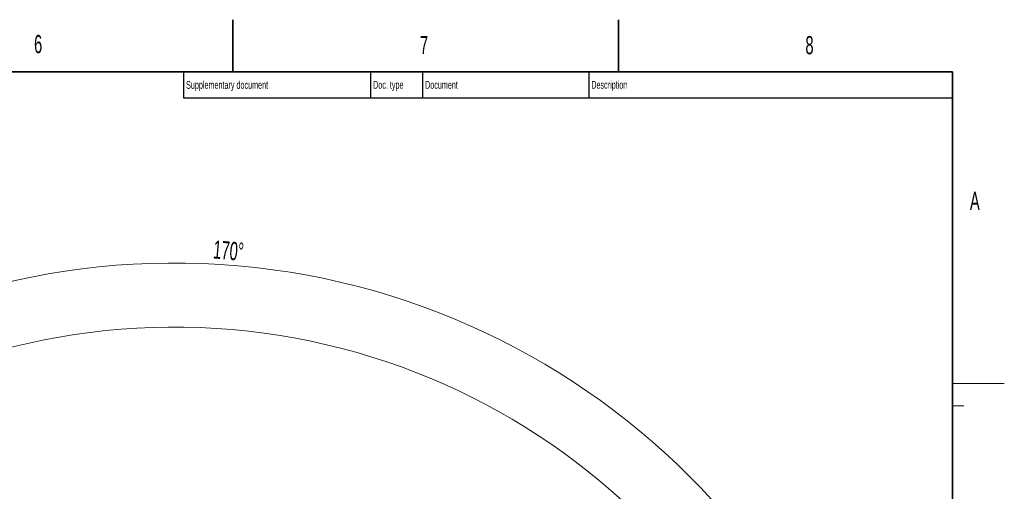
# Model space of a CAD drawing. Header units: millimetres. Extents: x 0 to 14900, y 0 to 10500.
# Tile 59 of 59: x 10162 to 14900, y 8232 to 10500. Entities that reach past the tile are written whole.
import ezdxf

# ---------------------------------------------------------------- set-up
doc = ezdxf.new("R2010")
doc.units = ezdxf.units.MM
doc.header["$LTSCALE"] = 25
doc.styles.add('SLDTEXTSTYLE0', font='TXT', dxfattribs={"width": 0.605})
doc.dimstyles.new('SLDDIMSTYLE1', dxfattribs={"dimtxt": 87.5, "dimasz": 87.5, "dimexe": 0, "dimexo": 0.0625, "dimgap": 21.875, "dimtad": 1, "dimdec": 4, "dimlfac": 25, "dimzin": 12, "dimdsep": 46, "dimtxsty": 'SLDTEXTSTYLE0', "dimsah": 1, "dimcen": 0.09, "dimadec": 1, "dimazin": 3, "dimtfac": 1, "dimtofl": 0, "dimtmove": 0, "dimatfit": 3, "dimfxl": 1, "dimfrac": 2, "dimtolj": 1, "dimtzin": 12, "dimarcsym": 0})

# ---------------------------------------------------------------- blocks, each defined once
blk = doc.blocks.new('_D_6')
at = {"color": 7, "linetype": 'Continuous', "lineweight": 0}
for p, q in [((7705.5, 6386.1), (7414.4, 6437.5)), ((12304.6, 5821.8), (14451.6, 5821.8))]:
    blk.add_line(p, q, dxfattribs=at)
at = {"color": 7, "linetype": 'Continuous', "lineweight": 18}
blk.add_arc((10906.1, 5821.8), 3508, 0, 170, dxfattribs=at)
for points in [[(7451.4, 6430.9), (7479.9, 6514.6), (7455.4, 6519.2)], [(14414.1, 5821.8), (14425.5, 5909.4), (14400.5, 5909.1)]]:
    blk.add_solid(points, dxfattribs=at)
at = {"color": 7, "linetype": 'Continuous', "lineweight": 18, "insert": (11097.8, 9439.6), "char_height": 87.5, "attachment_point": 1, "rotation": 355, "style": 'SLDTEXTSTYLE0'}
blk.add_mtext('170°', dxfattribs=at)

msp = doc.modelspace()

# ---------------------------------------------------------------- linework, layer by layer
at = {"color": 7, "linetype": 'Continuous', "lineweight": 35}
for p, q in [((11187.5, 10250), (11187.5, 10500)), ((13043.75, 10500), (13043.75, 10250)), ((14650, 10250), (500, 10250)), ((14650, 10250), (14650, 250))]:
    msp.add_line(p, q, dxfattribs=at)
at = {"color": 7, "linetype": 'Continuous', "lineweight": 25}
for p, q in [((10950, 10250), (10950, 10125)), ((11850, 10250), (11850, 10125)), ((12100, 10250), (12100, 10125)), ((12900, 10250), (12900, 10125)), ((10950, 10125), (14650, 10125))]:
    msp.add_line(p, q, dxfattribs=at)
at = {"color": 7, "linetype": 'Continuous', "lineweight": 18}
for p, q in [((14650, 8750), (14900, 8750)), ((14650, 8643.75), (14705, 8643.75))]:
    msp.add_line(p, q, dxfattribs=at)
msp.add_arc((10906.0902605, 5821.7846161), 3200, 190, 170, dxfattribs=at)

# ---------------------------------------------------------------- texts
at = {"color": 7, "linetype": 'Continuous', "lineweight": 0, "attachment_point": 1, "style": 'SLDTEXTSTYLE0'}
for s, insert, char_height in [('6', (10230.8768853, 10426.619408), 87.5), ('7', (12087.919764, 10421.7989346), 87.5), ('8', (13942.8292708, 10421.39854), 87.5), ('Supplementary document', (10962.5212639, 10205.1801908), 37.5), ('Doc. type', (11862.4836823, 10205.5756301), 37.5), ('Document', (12112.5498535, 10205.3904614), 37.5), ('Description', (12912.4479131, 10205.5408121), 37.5), ('A', (14734.5513827, 9672.2830355), 87.5)]:
    msp.add_mtext(s, dxfattribs=dict(at, insert=insert, char_height=char_height))

# ---------------------------------------------------------------- dimensions: what is measured, and where the dimension line sits
at = {"color": 7, "linetype": 'Continuous', "lineweight": 18}
dim = msp.add_angular_dim_2l(base=(11211.833438, 9316.4451269), line1=((12254.6391346, 5821.7846161), (9557.5413863, 5821.7846161)), line2=((9855.300388, 6007.0672216), (7754.7054508, 6377.4587846)), dimstyle='SLDDIMSTYLE1', dxfattribs=at)
dim.commit()
dim.dimension.update_dxf_attribs({"geometry": '_D_6', "text_midpoint": (11211.833438, 9316.4451269), "dimtype": 162})

doc.saveas('drawing.dxf')
